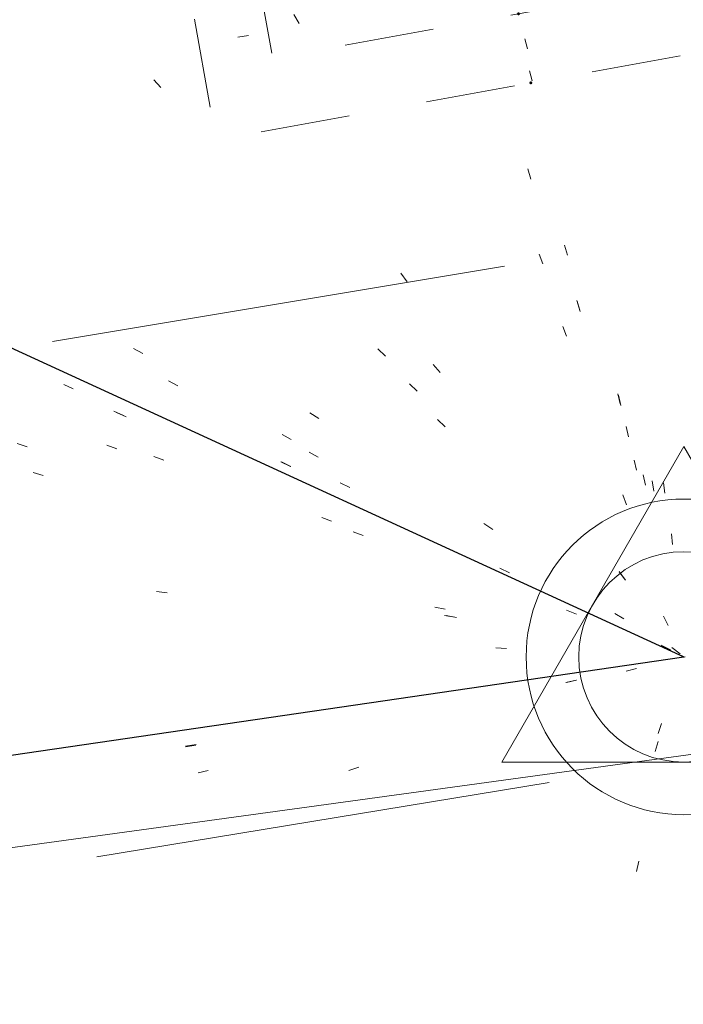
# Model space of a CAD drawing. Extents: x 413123 to 1465301, y 377724 to 504150.
# Tile 215 of 256: x 1463138.34 to 1463144.65, y 433824.78 to 433834.14. Entities that reach past the tile are written whole.
import ezdxf

# ---------------------------------------------------------------- set-up
doc = ezdxf.new("R2010")
doc.units = 0
doc.header["$MEASUREMENT"] = 0
for name, pattern in [('DGN Style 1', [8.732639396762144, 0.01453018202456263, -8.71810921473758]), ('DGN Style 2', [14.530182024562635, 8.71810921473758, -5.812072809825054]), ('DGN Style 3', [20.34225483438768, 14.53018202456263, -5.812072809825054]), ('DGN Style 4', [23.262821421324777, 11.62414561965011, -5.812072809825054, 0.01453018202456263, -5.812072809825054]), ('DGN Style 5', [10.171127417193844, 4.35905460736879, -5.812072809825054]), ('DGN Style 6', [27.636406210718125, 10.17112741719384, -5.812072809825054, 0.01453018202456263, -5.812072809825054, 0.01453018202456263, -5.812072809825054]), ('DGN Style 7', [29.06036404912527, 13.07716382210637, -5.812072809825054, 4.35905460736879, -5.812072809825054]), ('drainage01', [1.5999968, 0.8499983, -0.7499985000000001]), ('ohcombex', [0])]:
    doc.linetypes.add(name, pattern=pattern)
for name, color, linetype, lineweight in [('DR_X_Cells', 151, 'DGN Style 2', 0), ('DR_X_Cells (Construction)', 151, 'DGN Style 2', 0), ('GE_X_Cells', 40, 'Continuous', 0), ('GK_Drainage_Nodes (Construction)', 7, 'Continuous', 53), ('PV_X_Curb', 120, 'DGN Style 1', 0), ('PV_X_EOP', 7, 'DGN Style 3', 0), ('PV_X_Walk', 120, 'DGN Style 5', 0), ('SV_Control_Point', 6, 'Continuous', 0), ('UT_X_Overhead_Combined', 30, 'ohcombex', 0)]:
    doc.layers.add(name, color=color, linetype=linetype, lineweight=lineweight)
doc.layers.add('SV_Observation (Construction)', color=97, linetype='DGN Style 1', lineweight=0, transparency=0.9)
doc.layers.add('SV_Setup (Construction)', color=4, linetype='Continuous', lineweight=30, transparency=0.9)

# ---------------------------------------------------------------- blocks, each defined once
blk = doc.blocks.new('PC_2')
at = {"layer": 'GE_X_Cells', "color": 52, "linetype": 'Continuous', "lineweight": 0}
blk.add_circle((0, 0), 0.075, dxfattribs=at)
blk = doc.blocks.new('CB3-X_1')
at = {"layer": 'DR_X_Cells', "color": 151, "linetype": 'Continuous', "lineweight": 0}
for p, q in [((-2.499994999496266, -1.758795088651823), (-0.7459922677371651, -5.820766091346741e-11)), ((-2.499994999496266, -0.6258775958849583), (-1.875822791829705, -5.820766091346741e-11)), ((-1.444495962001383, -1.833329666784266), (0.3838382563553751, -5.820766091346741e-11)), ((-0.3146654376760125, -1.833329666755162), (1.513668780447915, -5.820766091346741e-11)), ((0.815165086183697, -1.833329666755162), (2.499995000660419, -0.1438963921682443)), ((1.944995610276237, -1.833329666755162), (2.499995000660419, -1.276813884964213))]:
    blk.add_line(p, q, dxfattribs=at)
at = {"layer": 'DR_X_Cells', "color": 151, "linetype": 'drainage01', "lineweight": 0}
blk.add_3dface([(-3.041660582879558, 1.417497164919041), (3.04166058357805, 1.417497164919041), (3.04166058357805, -2.166662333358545), (-3.041660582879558, -2.166662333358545)], dxfattribs=at)
at = {"layer": 'DR_X_Cells', "color": 151, "linetype": 'Continuous', "lineweight": 0}
blk.add_3dface([(-2.499994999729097, 0), (2.499995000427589, 0), (2.499995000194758, -1.833329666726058), (-2.499994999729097, -1.833329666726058)], dxfattribs=at)
at = {"layer": 'DR_X_Cells (Construction)', "color": 20, "linetype": 'drainage01', "lineweight": 0}
blk.add_3dface([(-2.374995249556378, 0.7499985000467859), (2.374995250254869, 0.7499985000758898), (2.374995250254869, -1.499996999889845), (-2.374995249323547, -1.499996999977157)], dxfattribs=at)
at = {"layer": 'GK_Drainage_Nodes (Construction)', "color": 21, "linetype": 'DGN Style 2', "lineweight": 53}
blk.add_point((4.656612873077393e-10, 1.416663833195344), dxfattribs=at)
at = {"layer": 'GK_Drainage_Nodes (Construction)', "color": 61, "linetype": 'DGN Style 6', "lineweight": 53}
for p in [(6.984919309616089e-10, 0.7499984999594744), (-2.374995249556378, -0.3749992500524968), (2.3749952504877, -0.3749992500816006), (2.328306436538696e-10, -1.499996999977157)]:
    blk.add_point(p, dxfattribs=at)
at = {"layer": 'GK_Drainage_Nodes (Construction)', "color": 21, "linetype": 'DGN Style 5', "lineweight": 53}
blk.add_point((2.328306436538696e-10, 2.91038304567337e-11), dxfattribs=at)
at = {"layer": 'GK_Drainage_Nodes (Construction)', "color": 40, "linetype": 'DGN Style 4', "lineweight": 53}
blk.add_point((2.328306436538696e-10, 2.91038304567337e-11), dxfattribs=at)
at = {"layer": 'GK_Drainage_Nodes (Construction)', "color": 151, "linetype": 'DGN Style 7', "lineweight": 53}
blk.add_point((2.328306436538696e-10, -0.374999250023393), dxfattribs=at)
at = {"layer": 'GK_Drainage_Nodes (Construction)', "color": 223, "linetype": 'DGN Style 1', "lineweight": 53}
blk.add_point((2.328306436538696e-10, -2.166662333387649), dxfattribs=at)
blk = doc.blocks.new('DefaultControlPointCell_9')
at = {"layer": 'SV_Control_Point'}
blk.add_arc((0, 0), 0.5, 0, 359.999994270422, dxfattribs=at)
blk.add_point((0, 0), dxfattribs=at)
blk.add_3dface([(-0.866025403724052, -0.5), (0, 1), (0.8660254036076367, -0.5)], dxfattribs=at)

msp = doc.modelspace()

# ---------------------------------------------------------------- linework, layer by layer
at = {"layer": 'PV_X_Curb'}
for points, knots in [([(1463144.749691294, 433875.3961372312, 574.6863506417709), (1463140.936525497, 433874.7079371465, 574.6794866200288), (1463137.1233597, 433874.0197370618, 574.6726225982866), (1463133.310193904, 433873.3315369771, 574.6657585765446), (1463131.655275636, 433873.0949761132, 574.5498292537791), (1463130.000357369, 433872.8584152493, 574.4338999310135), (1463128.345439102, 433872.6218543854, 574.3179706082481), (1463120.384491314, 433871.2627567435, 574.275154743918), (1463112.423543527, 433869.9036591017, 574.232338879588), (1463104.462595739, 433868.5445614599, 574.1895230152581), (1463096.010809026, 433867.1424236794, 574.1432607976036), (1463087.559022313, 433865.7402858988, 574.0969985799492), (1463079.107235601, 433864.3381481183, 574.0507363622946), (1463072.37960291, 433863.256013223, 574.0170837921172), (1463065.65197022, 433862.1738783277, 573.98343122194), (1463058.924337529, 433861.0917434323, 573.9497786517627), (1463057.265666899, 433860.8018853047, 574.0631696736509), (1463055.606996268, 433860.5120271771, 574.1765606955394), (1463053.948325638, 433860.2221690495, 574.2899517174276), (1463050.518422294, 433859.7530948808, 574.2676916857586), (1463047.08851895, 433859.2840207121, 574.2454316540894), (1463043.658615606, 433858.8149465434, 574.2231716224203), (1463034.904754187, 433857.7263792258, 574.1707085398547), (1463026.15089277, 433856.6378119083, 574.118245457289), (1463017.397031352, 433855.5492445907, 574.0657823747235), (1463013.867139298, 433855.1147619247, 574.0252341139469), (1463010.337247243, 433854.6802792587, 573.9846858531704), (1463006.807355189, 433854.2457965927, 573.9441375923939), (1463005.314087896, 433854.0655758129, 573.8412189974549), (1463003.820820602, 433853.885355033, 573.7383004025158), (1463002.327553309, 433853.7051342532, 573.6353818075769), (1462994.514450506, 433852.7133799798, 573.5983465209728), (1462986.701347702, 433851.7216257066, 573.5613112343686), (1462978.888244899, 433850.7298714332, 573.5242759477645), (1462974.002137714, 433850.1576791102, 573.494114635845), (1462969.116030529, 433849.5854867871, 573.4639533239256), (1462964.229923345, 433849.0132944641, 573.433792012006), (1462962.569861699, 433848.76785449, 573.5350383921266), (1462960.909800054, 433848.522414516, 573.636284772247), (1462959.249738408, 433848.276974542, 573.7375311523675), (1462953.123073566, 433847.507405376, 573.7805939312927), (1462946.996408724, 433846.73783621, 573.8236567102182), (1462940.869743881, 433845.9682670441, 573.8667194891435), (1462940.184266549, 433845.8564694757, 573.7090465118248), (1462939.498789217, 433845.7446719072, 573.551373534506), (1462938.813311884, 433845.6328743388, 573.3937005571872), (1462937.465466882, 433845.4730781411, 573.3742796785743), (1462936.117621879, 433845.3132819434, 573.3548587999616), (1462934.769776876, 433845.1534857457, 573.3354379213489), (1462934.304190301, 433845.1234986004, 573.4755276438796), (1462933.838603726, 433845.0935114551, 573.6156173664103), (1462933.373017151, 433845.0635243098, 573.7557070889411), (1462925.492494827, 433844.0471902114, 573.7272657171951), (1462917.611972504, 433843.030856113, 573.6988243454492), (1462909.73145018, 433842.0145220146, 573.6703829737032), (1462906.5140789, 433841.6340796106, 573.6414172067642), (1462903.29670762, 433841.2536372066, 573.6124514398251), (1462900.079336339, 433840.8731948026, 573.5834856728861), (1462898.45196868, 433840.675302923, 573.4623336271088), (1462896.824601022, 433840.4774110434, 573.3411815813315), (1462895.197233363, 433840.2795191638, 573.2200295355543), (1462887.409733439, 433839.3224346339, 573.1704326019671), (1462879.622233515, 433838.365350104, 573.1208356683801), (1462871.834733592, 433837.4082655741, 573.0712387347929), (1462868.164519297, 433836.9513860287, 573.0526410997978), (1462864.494305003, 433836.4945064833, 573.0340434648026), (1462860.824090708, 433836.0376269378, 573.0154458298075), (1462859.012781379, 433835.8115853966, 573.0971008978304), (1462857.201472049, 433835.5855438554, 573.1787559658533), (1462855.39016272, 433835.3595023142, 573.2604110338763), (1462847.658965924, 433834.3529491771, 573.1986392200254), (1462839.927769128, 433833.3463960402, 573.1368674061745), (1462832.196572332, 433832.3398429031, 573.0750955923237), (1462827.543786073, 433831.7806555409, 573.0234998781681), (1462822.890999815, 433831.2214681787, 572.9719041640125), (1462818.238213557, 433830.6622808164, 572.9203084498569), (1462814.679786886, 433830.2562443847, 572.9002571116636), (1462811.121360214, 433829.850207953, 572.8802057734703), (1462807.562933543, 433829.4441715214, 572.860154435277), (1462804.530512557, 433829.0981552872, 572.8430670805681), (1462801.127353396, 433828.4133884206, 572.8732279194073), (1462797.642343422, 433833.1012578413, 572.4888844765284), (1462797.833474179, 433836.5676795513, 572.4306338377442), (1462798.507248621, 433842.258220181, 573.8575592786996), (1462801.949008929, 433846.6124657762, 573.9526186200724), (1462804.463982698, 433849.9980800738, 572.9991818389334), (1462804.72198381, 433850.3298666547, 572.8949536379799)], [0, 0, 0, 0, 0.03703703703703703, 0.03703703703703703, 0.03703703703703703, 0.07407407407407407, 0.07407407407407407, 0.07407407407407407, 0.111111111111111, 0.111111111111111, 0.111111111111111, 0.1481481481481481, 0.1481481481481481, 0.1481481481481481, 0.1851851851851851, 0.1851851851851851, 0.1851851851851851, 0.2222222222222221, 0.2222222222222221, 0.2222222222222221, 0.2592592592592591, 0.2592592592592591, 0.2592592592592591, 0.2962962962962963, 0.2962962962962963, 0.2962962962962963, 0.3333333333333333, 0.3333333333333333, 0.3333333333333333, 0.3703703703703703, 0.3703703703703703, 0.3703703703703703, 0.4074074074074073, 0.4074074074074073, 0.4074074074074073, 0.4444444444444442, 0.4444444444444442, 0.4444444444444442, 0.4814814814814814, 0.4814814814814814, 0.4814814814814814, 0.5185185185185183, 0.5185185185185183, 0.5185185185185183, 0.5555555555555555, 0.5555555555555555, 0.5555555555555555, 0.5925925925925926, 0.5925925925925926, 0.5925925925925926, 0.6296296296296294, 0.6296296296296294, 0.6296296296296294, 0.6666666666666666, 0.6666666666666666, 0.6666666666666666, 0.7037037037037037, 0.7037037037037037, 0.7037037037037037, 0.7407407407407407, 0.7407407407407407, 0.7407407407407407, 0.7777777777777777, 0.7777777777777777, 0.7777777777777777, 0.8148148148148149, 0.8148148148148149, 0.8148148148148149, 0.851851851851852, 0.851851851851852, 0.851851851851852, 0.8888888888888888, 0.8888888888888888, 0.8888888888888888, 0.9259259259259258, 0.9259259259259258, 0.9259259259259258, 0.9629629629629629, 0.9629629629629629, 0.9629629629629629, 0.9715141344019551, 0.9767219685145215, 0.9815687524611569, 0.9839581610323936, 0.9984091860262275, 1, 1, 1, 1]), ([(1463314.511236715, 433862.7935409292, 576.2731768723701), (1463311.916512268, 433862.3737238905, 576.2588404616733), (1463309.321787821, 433861.9539068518, 576.2445040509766), (1463306.727063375, 433861.5340898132, 576.23016764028), (1463298.588034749, 433860.1907649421, 576.1350595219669), (1463290.449006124, 433858.8474400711, 576.0399514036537), (1463282.309977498, 433857.5041152, 575.9448432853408), (1463274.854199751, 433856.2527501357, 575.837705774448), (1463267.398422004, 433855.0013850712, 575.730568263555), (1463259.942644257, 433853.7500200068, 575.6234307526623), (1463254.028783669, 433852.7578817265, 575.5475593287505), (1463248.114923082, 433851.7657434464, 575.4716879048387), (1463242.201062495, 433850.7736051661, 575.3958164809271), (1463234.595646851, 433849.5086938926, 575.301182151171), (1463226.990231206, 433848.2437826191, 575.2065478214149), (1463219.384815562, 433846.9788713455, 575.1119134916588), (1463212.334486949, 433845.8254340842, 575.062957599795), (1463205.284158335, 433844.6719968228, 575.0140017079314), (1463198.233829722, 433843.5185595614, 574.9650458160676), (1463191.171868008, 433842.3538108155, 574.9213527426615), (1463184.109906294, 433841.1890620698, 574.8776596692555), (1463177.04794458, 433840.024313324, 574.8339665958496), (1463168.901281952, 433838.6812771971, 574.7939759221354), (1463160.754619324, 433837.3382410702, 574.7539852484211), (1463152.607956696, 433835.9952049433, 574.7139945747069), (1463145.06738238, 433834.7417525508, 574.6729457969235), (1463137.526808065, 433833.4883001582, 574.63189701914), (1463129.986233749, 433832.2348477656, 574.5908482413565), (1463128.325677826, 433831.98326179, 574.5715012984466), (1463126.665121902, 433831.7316758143, 574.5521543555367), (1463125.004565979, 433831.4800898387, 574.5328074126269), (1463122.693770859, 433831.1558800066, 574.3932231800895), (1463120.382975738, 433830.8316701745, 574.2536389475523), (1463118.072180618, 433830.5074603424, 574.114054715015), (1463109.924209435, 433829.2244442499, 574.0680877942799), (1463101.776238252, 433827.9414281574, 574.0221208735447), (1463093.628267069, 433826.6584120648, 573.9761539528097), (1463084.909720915, 433825.2712104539, 573.9181648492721), (1463076.19117476, 433823.8840088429, 573.8601757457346), (1463067.472628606, 433822.4968072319, 573.8021866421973), (1463061.601112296, 433821.5273566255, 573.7732777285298), (1463055.729595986, 433820.557906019, 573.7443688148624), (1463049.858079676, 433819.5884554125, 573.715459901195), (1463040.359095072, 433818.084263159, 573.6812508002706), (1463030.860110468, 433816.5800709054, 573.6470416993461), (1463021.361125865, 433815.0758786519, 573.6128325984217), (1463017.91357017, 433814.5442864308, 573.6040237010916), (1463014.466014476, 433814.0126942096, 573.5952148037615), (1463011.018458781, 433813.4811019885, 573.5864059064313), (1463009.398382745, 433813.1886615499, 573.7029997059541), (1463007.778306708, 433812.8962211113, 573.8195935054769), (1463006.158230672, 433812.6037806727, 573.9361873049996), (1462999.187994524, 433811.5342512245, 573.9129472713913), (1462992.217758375, 433810.4647217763, 573.889707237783), (1462985.247522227, 433809.3951923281, 573.8664672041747), (1462977.088573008, 433808.13174005, 573.8413339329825), (1462968.929623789, 433806.8682877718, 573.8162006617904), (1462960.770674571, 433805.6048354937, 573.7910673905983), (1462957.690986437, 433805.0998891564, 573.7928392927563), (1462954.611298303, 433804.5949428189, 573.7946111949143), (1462951.531610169, 433804.0899964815, 573.7963830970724), (1462949.878689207, 433803.8021867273, 573.6484745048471), (1462948.225768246, 433803.514376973, 573.5005659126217), (1462946.572847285, 433803.2265672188, 573.3526573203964), (1462945.283949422, 433802.904114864, 573.3326432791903), (1462943.995051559, 433802.581662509, 573.3126292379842), (1462942.706153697, 433802.2592101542, 573.2926151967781), (1462941.765820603, 433802.0239606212, 573.2780136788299), (1462939.868026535, 433800.8545279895, 573.2242989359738), (1462937.325775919, 433798.1151022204, 573.1339574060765), (1462933.777681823, 433791.8282359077, 574.1380101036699), (1462930.911486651, 433785.5136775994, 574.9313917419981), (1462932.264680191, 433780.8896681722, 573.618306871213), (1462932.372031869, 433780.5228358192, 573.5141370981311), (1462932.479383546, 433780.1560034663, 573.4099673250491), (1462932.586735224, 433779.7891711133, 573.3057975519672)], [0, 0, 0, 0, 0.04166666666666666, 0.04166666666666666, 0.04166666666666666, 0.08333333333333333, 0.08333333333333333, 0.08333333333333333, 0.1249999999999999, 0.1249999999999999, 0.1249999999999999, 0.1666666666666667, 0.1666666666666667, 0.1666666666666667, 0.2083333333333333, 0.2083333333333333, 0.2083333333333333, 0.2499999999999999, 0.2499999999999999, 0.2499999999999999, 0.2916666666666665, 0.2916666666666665, 0.2916666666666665, 0.3333333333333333, 0.3333333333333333, 0.3333333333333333, 0.375, 0.375, 0.375, 0.4166666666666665, 0.4166666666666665, 0.4166666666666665, 0.4583333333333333, 0.4583333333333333, 0.4583333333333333, 0.4999999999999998, 0.4999999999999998, 0.4999999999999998, 0.5416666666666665, 0.5416666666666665, 0.5416666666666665, 0.583333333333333, 0.583333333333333, 0.583333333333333, 0.6249999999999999, 0.6249999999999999, 0.6249999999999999, 0.6666666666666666, 0.6666666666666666, 0.6666666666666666, 0.7083333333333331, 0.7083333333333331, 0.7083333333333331, 0.75, 0.75, 0.75, 0.7916666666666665, 0.7916666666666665, 0.7916666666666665, 0.8333333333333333, 0.8333333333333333, 0.8333333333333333, 0.875, 0.875, 0.875, 0.9166666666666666, 0.9166666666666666, 0.9166666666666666, 0.9213838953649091, 0.9277110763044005, 0.9350727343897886, 0.9583333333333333, 0.9583333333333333, 0.9583333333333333, 1, 1, 1, 1]), ([(1463223.77951594, 433820.5375574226, 574.9454711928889), (1463219.914845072, 433820.9018437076, 574.9321179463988), (1463216.050174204, 433821.2661299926, 574.9187646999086), (1463212.185503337, 433821.6304162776, 574.9054114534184), (1463209.467966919, 433822.5526045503, 574.8052529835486), (1463206.750430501, 433823.4747928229, 574.7050945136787), (1463204.032894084, 433824.3969810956, 574.6049360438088), (1463200.112409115, 433825.815843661, 574.6003935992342), (1463196.191924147, 433827.2347062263, 574.5958511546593), (1463192.271439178, 433828.6535687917, 574.5913087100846), (1463185.268879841, 433829.2124862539, 574.551545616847), (1463172.366064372, 433828.4388584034, 574.5485824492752), (1463154.471036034, 433823.3991677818, 574.4453579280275), (1463141.506915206, 433814.0442414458, 574.9609752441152), (1463137.317890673, 433805.9934145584, 574.8149428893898), (1463136.02963059, 433802.2616396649, 574.7242020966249)], [0, 0, 0, 0, 0.25, 0.25, 0.25, 0.5, 0.5, 0.5, 0.75, 0.75, 0.75, 0.827313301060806, 0.8968530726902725, 0.9575233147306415, 1, 1, 1, 1])]:
    msp.add_open_spline(points, degree=3, knots=knots, dxfattribs=at)
at = {"layer": 'PV_X_EOP'}
msp.add_open_spline([(1463223.591841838, 433819.8685914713, 575.0043748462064), (1463219.688913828, 433820.2799751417, 574.8883733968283), (1463215.78598582, 433820.6913588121, 574.7723719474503), (1463211.88305781, 433821.1027424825, 574.6563704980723), (1463209.248180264, 433821.89673465, 574.6368373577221), (1463206.613302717, 433822.6907268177, 574.617304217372), (1463203.978425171, 433823.4847189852, 574.5977710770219), (1463200.025450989, 433824.9089683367, 574.5903351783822), (1463196.072476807, 433826.3332176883, 574.5828992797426), (1463192.119502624, 433827.7574670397, 574.575463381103), (1463185.208535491, 433828.3701594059, 574.5539947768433), (1463172.470096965, 433827.6891929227, 574.5496537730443), (1463154.828530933, 433822.6772391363, 574.470772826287), (1463142.054457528, 433813.4639233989, 574.742365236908), (1463137.952767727, 433805.5350622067, 574.7380259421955), (1463136.696153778, 433801.8670184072, 574.728499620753)], degree=3, knots=[0, 0, 0, 0, 0.25, 0.25, 0.25, 0.5, 0.5, 0.5, 0.75, 0.75, 0.75, 0.8273887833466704, 0.8970672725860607, 0.9576784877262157, 1, 1, 1, 1], dxfattribs=at)
at = {"layer": 'PV_X_Walk'}
for points in [[(1463306.882021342, 433858.6819445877, 576.3404829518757), (1463283.102221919, 433854.8267180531, 576.0745703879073), (1463260.536621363, 433851.1761581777, 575.7636509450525), (1463242.528453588, 433848.2000979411, 575.5892774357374), (1463219.637190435, 433844.4462585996, 575.212097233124), (1463198.393005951, 433840.9834670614, 574.8543554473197), (1463177.423911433, 433837.4680084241, 574.7915561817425), (1463152.987196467, 433833.468962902, 574.5900094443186), (1463130.894380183, 433829.7818975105, 574.5062900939), (1463125.255533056, 433829.01004032, 574.482168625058), (1463125.02563548, 433831.4832820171, 574.531370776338)], [(1463241.414220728, 433826.9461572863, 575.6322072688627), (1463238.035206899, 433842.5117103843, 575.5957449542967), (1463220.055865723, 433839.6001246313, 575.2905139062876), (1463199.109579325, 433836.0830917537, 574.8813608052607), (1463177.507929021, 433832.568327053, 574.8546721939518), (1463153.417002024, 433828.5287646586, 574.6360591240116), (1463131.462324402, 433824.931755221, 574.5737100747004), (1463126.300018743, 433824.1040193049, 574.5406784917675), (1463119.21126505, 433822.9790726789, 574.3012753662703), (1463119.104271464, 433824.230427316, 574.2774570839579), (1463094.567329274, 433820.3568233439, 574.0702756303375), (1463068.161229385, 433816.1964755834, 573.9720480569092), (1463050.420910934, 433813.3962849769, 573.9203545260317), (1463022.699937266, 433809.1865533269, 573.8101338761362), (1463008.527445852, 433806.8828627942, 574.058430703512), (1462985.992446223, 433803.6108381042, 573.9836235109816), (1462961.514827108, 433800.1480335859, 573.9280307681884), (1462942.207674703, 433797.3051826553, 573.3780917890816), (1462935.365635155, 433794.5761263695, 573.7073992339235)]]:
    msp.add_polyline3d(points, dxfattribs=at)
at = {"layer": 'SV_Observation (Construction)', "transparency": 33554434}
for p, q in [((1463080.031262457, 433913.1488436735, 574.993359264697), (1463144.659820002, 433828.0796399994, 574.66)), ((1463079.909285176, 433913.05619023, 574.995204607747), (1463144.659820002, 433828.0796399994, 574.66)), ((1463066.09264598, 433903.7322118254, 575.8799180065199), (1463144.659820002, 433828.0796399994, 574.66)), ((1463141.592422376, 433897.3640514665, 574.7293665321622), (1463144.659820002, 433828.0796399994, 574.66)), ((1463112.864026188, 433891.5378962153, 574.796080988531), (1463144.659820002, 433828.0796399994, 574.66)), ((1463124.352152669, 433891.5037361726, 574.8117904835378), (1463144.659820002, 433828.0796399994, 574.66)), ((1463126.326702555, 433891.2749676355, 574.885010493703), (1463144.659820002, 433828.0796399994, 574.66)), ((1463137.267855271, 433891.0391871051, 574.8491697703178), (1463144.659820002, 433828.0796399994, 574.66)), ((1463129.054287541, 433890.1305678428, 574.9407094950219), (1463144.659820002, 433828.0796399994, 574.66)), ((1463122.421704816, 433890.0020954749, 574.7783926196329), (1463144.659820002, 433828.0796399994, 574.66)), ((1463130.805725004, 433890.0489287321, 574.942772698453), (1463144.659820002, 433828.0796399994, 574.66)), ((1463143.738711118, 433889.0387453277, 574.8933561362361), (1463144.659820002, 433828.0796399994, 574.66)), ((1463100.076807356, 433888.4848906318, 574.667722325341), (1463144.659820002, 433828.0796399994, 574.66)), ((1463052.478097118, 433888.2177784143, 575.2622349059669), (1463144.659820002, 433828.0796399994, 574.66)), ((1463135.226199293, 433887.3272783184, 574.6803181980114), (1463144.659820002, 433828.0796399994, 574.66)), ((1463138.455581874, 433887.3174724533, 574.7172518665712), (1463144.659820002, 433828.0796399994, 574.66)), ((1463130.192035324, 433887.2337737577, 574.8978942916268), (1463144.659820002, 433828.0796399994, 574.66)), ((1463126.970039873, 433885.5159153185, 574.77168473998), (1463144.659820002, 433828.0796399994, 574.66)), ((1463126.986087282, 433885.5320411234, 574.772082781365), (1463144.659820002, 433828.0796399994, 574.66)), ((1463126.986742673, 433885.5308450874, 574.771321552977), (1463144.659820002, 433828.0796399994, 574.66)), ((1463126.987682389, 433885.5303399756, 574.7663241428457), (1463144.659820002, 433828.0796399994, 574.66)), ((1463129.956743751, 433885.1925280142, 574.8108856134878), (1463144.659820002, 433828.0796399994, 574.66)), ((1463054.44296262, 433884.8531502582, 575.1270819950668), (1463144.659820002, 433828.0796399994, 574.66)), ((1463075.125763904, 433882.5478697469, 574.5917885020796), (1463144.659820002, 433828.0796399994, 574.66)), ((1463128.420985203, 433882.1302448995, 574.812606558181), (1463144.659820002, 433828.0796399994, 574.66)), ((1463128.421993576, 433882.1405522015, 574.8101647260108), (1463144.659820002, 433828.0796399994, 574.66)), ((1463042.551474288, 433880.7206314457, 574.7371507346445), (1463144.659820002, 433828.0796399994, 574.66)), ((1463042.85815365, 433880.7023467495, 574.942713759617), (1463144.659820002, 433828.0796399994, 574.66)), ((1463046.469555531, 433880.6444626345, 577.6879975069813), (1463144.659820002, 433828.0796399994, 574.66)), ((1463042.486821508, 433880.5841577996, 574.7401063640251), (1463144.659820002, 433828.0796399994, 574.66)), ((1463125.433410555, 433879.1337837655, 574.6565645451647), (1463144.659820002, 433828.0796399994, 574.66)), ((1463052.462717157, 433878.41949752, 574.8633126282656), (1463144.659820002, 433828.0796399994, 574.66)), ((1463062.933033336, 433878.269958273, 574.561586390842), (1463144.659820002, 433828.0796399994, 574.66)), ((1463102.07459685, 433877.6982368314, 574.3116103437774), (1463144.659820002, 433828.0796399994, 574.66)), ((1463132.520831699, 433877.6758374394, 574.5900103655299), (1463144.659820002, 433828.0796399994, 574.66)), ((1463046.994945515, 433877.5516927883, 574.7830288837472), (1463144.659820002, 433828.0796399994, 574.66)), ((1463131.957308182, 433876.2865543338, 574.586099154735), (1463144.659820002, 433828.0796399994, 574.66)), ((1463045.581333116, 433876.0253092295, 574.6836883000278), (1463144.659820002, 433828.0796399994, 574.66)), ((1463045.562300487, 433875.9941415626, 574.6861564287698), (1463144.659820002, 433828.0796399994, 574.66)), ((1463126.043869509, 433875.9317808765, 574.5089818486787), (1463144.659820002, 433828.0796399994, 574.66)), ((1463126.02868439, 433875.9015853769, 574.5079896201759), (1463144.659820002, 433828.0796399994, 574.66)), ((1463126.073417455, 433875.9132214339, 574.5074774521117), (1463144.659820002, 433828.0796399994, 574.66)), ((1463144.64835492, 433828.0849057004, 574.6848828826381), (1463041.399035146, 433875.5054173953, 574.3607433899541)), ((1463047.572000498, 433874.8329480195, 577.6277096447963), (1463144.659820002, 433828.0796399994, 574.66)), ((1463062.492170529, 433874.1045875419, 574.407287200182), (1463144.659820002, 433828.0796399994, 574.66)), ((1463076.714137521, 433873.3535464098, 574.2503080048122), (1463144.659820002, 433828.0796399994, 574.66)), ((1463133.273969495, 433873.3393834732, 574.6708588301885), (1463144.659820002, 433828.0796399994, 574.66)), ((1463133.310193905, 433873.3315369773, 574.665758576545), (1463144.659820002, 433828.0796399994, 574.66)), ((1463136.495471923, 433873.1383345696, 574.0440934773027), (1463144.659820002, 433828.0796399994, 574.66)), ((1463140.139614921, 433873.1181106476, 574.2443129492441), (1463144.659820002, 433828.0796399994, 574.66)), ((1463133.355990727, 433872.690098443, 574.1275880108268), (1463144.659820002, 433828.0796399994, 574.66)), ((1463128.345439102, 433872.6218543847, 574.3179706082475), (1463144.659820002, 433828.0796399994, 574.66)), ((1463103.816523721, 433872.5185267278, 574.2600111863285), (1463144.659820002, 433828.0796399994, 574.66)), ((1463118.050912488, 433871.8642003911, 574.3111213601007), (1463144.659820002, 433828.0796399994, 574.66)), ((1463077.380384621, 433869.0382254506, 574.1681617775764), (1463144.659820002, 433828.0796399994, 574.66)), ((1463050.152801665, 433868.789456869, 574.4666805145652), (1463144.659820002, 433828.0796399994, 574.66)), ((1463104.462595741, 433868.5445614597, 574.1895230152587), (1463144.659820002, 433828.0796399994, 574.66)), ((1463104.550713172, 433867.9995868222, 573.9879734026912), (1463144.659820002, 433828.0796399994, 574.66)), ((1463058.010268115, 433866.0935094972, 574.3518967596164), (1463144.659820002, 433828.0796399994, 574.66)), ((1463058.268792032, 433865.2660006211, 574.3193099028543), (1463144.659820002, 433828.0796399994, 574.66)), ((1463053.425920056, 433864.404260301, 574.3896090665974), (1463144.659820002, 433828.0796399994, 574.66)), ((1463079.1072356, 433864.3381481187, 574.0507363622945), (1463144.659820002, 433828.0796399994, 574.66)), ((1463048.888319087, 433864.2873376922, 574.4581579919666), (1463144.659820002, 433828.0796399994, 574.66)), ((1463079.177430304, 433863.8295109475, 573.8736958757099), (1463144.659820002, 433828.0796399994, 574.66)), ((1463048.10793515, 433863.5012685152, 574.4507759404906), (1463144.659820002, 433828.0796399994, 574.66)), ((1463058.924337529, 433861.0917434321, 573.9497786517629), (1463144.659820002, 433828.0796399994, 574.66)), ((1463059.03356549, 433860.4537730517, 573.8050171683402), (1463144.659820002, 433828.0796399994, 574.66)), ((1463053.948325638, 433860.2221690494, 574.2899517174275), (1463144.659820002, 433828.0796399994, 574.66)), ((1463053.926491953, 433860.1734750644, 574.2897121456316), (1463144.659820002, 433828.0796399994, 574.66)), ((1463053.969394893, 433859.6617034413, 573.8191581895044), (1463144.659820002, 433828.0796399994, 574.66)), ((1463142.952918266, 433834.9297531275, 574.0179705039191), (1463144.659820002, 433828.0796399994, 574.66)), ((1463129.921410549, 433832.7947732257, 574.0347397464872), (1463144.659820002, 433828.0796399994, 574.66)), ((1463129.986233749, 433832.2348477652, 574.5908482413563), (1463144.659820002, 433828.0796399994, 574.66)), ((1463124.996129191, 433832.0010208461, 574.006403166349), (1463144.659820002, 433828.0796399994, 574.66)), ((1463125.004565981, 433831.4800898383, 574.5328074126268), (1463144.659820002, 433828.0796399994, 574.66)), ((1463125.024695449, 433831.4933948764, 574.5315719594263), (1463144.659820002, 433828.0796399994, 574.66)), ((1463130.894380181, 433829.7818975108, 574.5062900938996), (1463144.659820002, 433828.0796399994, 574.66)), ((1463125.255533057, 433829.0100403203, 574.4821686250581), (1463144.659820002, 433828.0796399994, 574.66)), ((1463144.672801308, 433828.0815327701, 574.64541829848), (1462810.230570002, 433779.3173700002, 573.05)), ((1463144.661607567, 433828.0799006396, 574.6389812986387), (1462810.230570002, 433779.3173700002, 573.05)), ((1463144.66101667, 433828.0798144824, 574.6633978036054), (1462810.230570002, 433779.3173700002, 573.05)), ((1463122.562379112, 433824.1184873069, 574.4428154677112), (1463144.659820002, 433828.0796399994, 574.66)), ((1463122.56304136, 433824.0914091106, 574.4388274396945), (1463144.659820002, 433828.0796399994, 574.66)), ((1463122.565346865, 433824.1131748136, 574.4382197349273), (1463144.659820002, 433828.0796399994, 574.66)), ((1463126.300018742, 433824.1040193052, 574.5406784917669), (1463144.659820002, 433828.0796399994, 574.66)), ((1463126.309272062, 433824.0842667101, 574.5416809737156), (1463144.659820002, 433828.0796399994, 574.66)), ((1463126.987805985, 433823.72547259, 574.3127219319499), (1463144.659820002, 433828.0796399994, 574.66)), ((1463131.462324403, 433824.931755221, 574.5737100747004), (1463144.659820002, 433828.0796399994, 574.66)), ((1463133.122194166, 433824.1690617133, 574.6043045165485), (1463144.659820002, 433828.0796399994, 574.66)), ((1463136.029630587, 433802.2616396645, 574.7242020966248), (1463144.659820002, 433828.0796399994, 574.66)), ((1463136.696153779, 433801.8670184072, 574.7284996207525), (1463144.659820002, 433828.0796399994, 574.66)), ((1463137.731668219, 433822.6620211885, 574.8019465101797), (1463144.659820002, 433828.0796399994, 574.66)), ((1463138.832302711, 433811.9562725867, 574.7780712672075), (1463144.659820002, 433828.0796399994, 574.66)), ((1463141.370831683, 433812.2064971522, 574.8582231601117), (1463144.659820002, 433828.0796399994, 574.66)), ((1463141.919996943, 433811.6434875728, 574.7134816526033), (1463144.659820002, 433828.0796399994, 574.66)), ((1463142.301354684, 433817.4303579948, 574.7020405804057), (1463144.659820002, 433828.0796399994, 574.66)), ((1463142.57697225, 433805.791573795, 574.7450844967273), (1463144.659820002, 433828.0796399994, 574.66)), ((1463143.050123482, 433821.5216512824, 574.7795268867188), (1463144.659820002, 433828.0796399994, 574.66))]:
    msp.add_line(p, q, dxfattribs=at)
at = {"layer": 'SV_Setup (Construction)', "transparency": 33554434}
for p in [(1463041.399035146, 433875.5054173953, 574.3607433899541), (1462810.230570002, 433779.3173700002, 573.05), (1462810.230570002, 433779.3173700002, 573.05), (1462810.230570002, 433779.3173700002, 573.05), (1462810.230570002, 433779.3173700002, 573.05)]:
    msp.add_line(p, (1463144.659820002, 433828.0796399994, 574.66), dxfattribs=at)
at = {"layer": 'UT_X_Overhead_Combined'}
msp.add_polyline3d([(1462695.01884199, 433769.005482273, 574.7470220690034), (1462799.899300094, 433775.03074462, 578.0961439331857), (1462943.962286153, 433795.5077721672, 583.0804145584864), (1463122.565346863, 433824.1131748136, 574.438219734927), (1463213.921041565, 433836.6475583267, 574.9556829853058), (1463318.454661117, 433862.4564965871, 576.276109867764)], dxfattribs=at)

# ---------------------------------------------------------------- block references
at = {"layer": 'DR_X_Cells', "color": 151, "linetype": 'Continuous', "lineweight": 0, "rotation": 190.2566944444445}
msp.add_blockref('CB3-X_1', (1463142.952918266, 433834.9297531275, 574.0179705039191), dxfattribs=at)
at = {"layer": 'GE_X_Cells', "color": 52, "linetype": 'Continuous', "lineweight": 0, "xscale": 20, "yscale": 20, "zscale": 20}
msp.add_blockref('PC_2', (1463144.659820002, 433828.0796399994, 574.66), dxfattribs=at)
at = {"layer": 'SV_Control_Point', "xscale": 2, "yscale": 2, "zscale": 2}
msp.add_blockref('DefaultControlPointCell_9', (1463144.659820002, 433828.0796399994, 574.66), dxfattribs=at)

doc.saveas('drawing.dxf')
